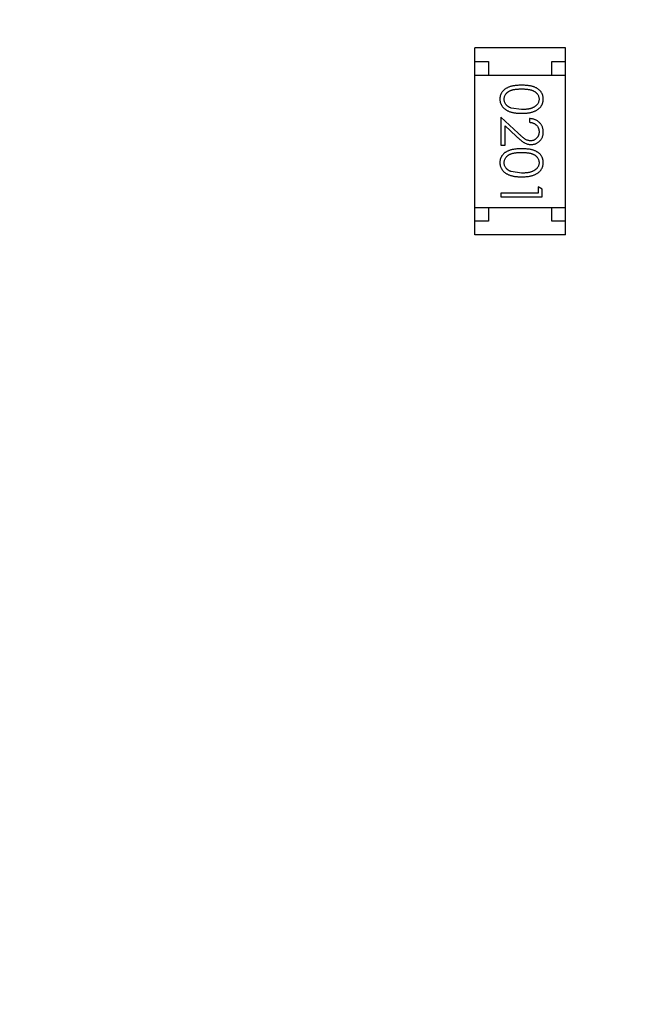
# Model space of a CAD drawing. Header units: millimetres. Extents: x -1 to 131, y 28 to 92.
# Tile 6 of 41: x 101.98 to 104.27, y 43.08 to 46.65. Entities that reach past the tile are written whole.
import ezdxf

# ---------------------------------------------------------------- set-up
doc = ezdxf.new("R2010")
doc.units = ezdxf.units.MM
doc.header["$LTSCALE"] = 1.21
doc.header["$MEASUREMENT"] = 0
doc.header["$PDMODE"] = 3
doc.header["$PDSIZE"] = 0.3125
doc.layers.get('0').update_dxf_attribs({"linetype": 'CONTINUOUS'})
doc.layers.get('DEFPOINTS').update_dxf_attribs({"linetype": 'CONTINUOUS'})
doc.layers.add('Dim', color=3, linetype='CONTINUOUS', lineweight=25)
doc.styles.get("Standard").update_dxf_attribs({"font": 'txt', "width": 0.8})
doc.dimstyles.get("Standard").update_dxf_attribs({"dimtxt": 0.15625, "dimasz": 0.1875, "dimexe": 0.125, "dimexo": 0.0625, "dimgap": 0.09, "dimtad": 0, "dimtih": 1, "dimtoh": 1, "dimzin": 4, "dimdsep": 46, "dimtxsty": 'Standard', "dimblk": '_FILLED', "dimblk1": '_FILLED', "dimblk2": '_FILLED', "dimcen": 0.09, "dimazin": 1, "dimtp": 0.01, "dimtm": 0.01, "dimtfac": 1, "dimtofl": 0, "dimtmove": 0, "dimatfit": 3, "dimldrblk": '_FILLED', "dimfxl": 1, "dimtolj": 1, "dimtzin": 4, "dimarcsym": 0})

# ---------------------------------------------------------------- blocks, each defined once
blk = doc.blocks.new('_FILLED')
at = {"color": 0, "linetype": 'ByBlock'}
blk.add_solid([(0, 0), (-1, 0.1667), (-1, -0.1667)], dxfattribs=at)
blk = doc.blocks.new('*D30')
at = {"color": 0, "linetype": 'ByBlock', "lineweight": -2}
for p, q in [((101.1223, 58.6652), (87.6348, 58.6652)), ((87.7598, 58.6652), (87.7598, 44.6313)), ((87.7598, 27.6174), (87.7598, 41.6513)), ((106.4921, 27.6174), (87.6348, 27.6174))]:
    blk.add_line(p, q, dxfattribs=at)
at = {"layer": 'DEFPOINTS', "color": 0, "linetype": 'ByBlock'}
for p in [(101.1848, 58.6652), (106.5546, 27.6174)]:
    blk.add_point(p, dxfattribs=at)
at = {"color": 0, "linetype": 'ByBlock', "lineweight": -2}
for p, rotation in [((87.7598, 58.6652), 90), ((87.7598, 27.6174), 270)]:
    blk.add_blockref('_FILLED', p, dxfattribs=dict(at, rotation=rotation))
at = {"color": 0, "linetype": 'ByBlock', "lineweight": -2, "insert": (87.7598, 43.1413), "char_height": 1, "attachment_point": 5, "rotation": 90}
blk.add_mtext('\\A1;31.05', dxfattribs=at)

msp = doc.modelspace()

# ---------------------------------------------------------------- linework, layer by layer
at = {"color": 7, "linetype": 'Continuous'}
for p, q in [((103.6277, 45.8728), (103.6277, 46.5528)), ((103.9577, 46.5528), (103.6277, 46.5528)), ((103.9577, 45.8728), (103.9577, 46.5528)), ((103.6277, 46.5028), (103.6777, 46.5028)), ((103.6777, 46.5028), (103.6777, 46.4528)), ((103.9077, 46.4528), (103.9077, 46.5028)), ((103.9077, 46.5028), (103.9577, 46.5028)), ((103.6277, 46.4528), (103.9577, 46.4528)), ((103.798, 46.3283), (103.7603, 46.334)), ((103.723, 46.3014), (103.723, 46.1994)), ((103.7851, 46.2432), (103.723, 46.3014)), ((103.8268, 46.2956), (103.8268, 46.2821)), ((103.7384, 46.1994), (103.7384, 46.2692)), ((103.7384, 46.2692), (103.7784, 46.2317)), ((103.723, 46.1994), (103.7384, 46.1994)), ((103.798, 46.0975), (103.7603, 46.1032)), ((103.8576, 46.0475), (103.8576, 46.0244)), ((103.873, 46.0387), (103.8576, 46.0475)), ((103.873, 46.011), (103.873, 46.0387)), ((103.723, 46.0244), (103.723, 46.011)), ((103.8576, 46.0244), (103.723, 46.0244)), ((103.723, 46.011), (103.873, 46.011)), ((103.6277, 45.9728), (103.9577, 45.9728)), ((103.6777, 45.9728), (103.6777, 45.9228)), ((103.9077, 45.9228), (103.9077, 45.9728)), ((103.6777, 45.9228), (103.6277, 45.9228)), ((103.9577, 45.9228), (103.9077, 45.9228)), ((103.9577, 45.8728), (103.6277, 45.8728))]:
    msp.add_line(p, q, dxfattribs=at)
for points, knots in [([(103.7979, 46.4167), (103.7956, 46.4167), (103.7909, 46.4167), (103.7841, 46.4164), (103.7778, 46.4159), (103.7718, 46.4152), (103.7663, 46.4143), (103.7612, 46.4132), (103.7564, 46.4119), (103.7521, 46.4104), (103.7481, 46.4087), (103.7444, 46.4068), (103.7409, 46.4048), (103.7377, 46.4026), (103.7347, 46.4003), (103.732, 46.3979), (103.7296, 46.3952), (103.7274, 46.3924), (103.7255, 46.3895), (103.7238, 46.3865), (103.7223, 46.3834), (103.7212, 46.3802), (103.7203, 46.3769), (103.7196, 46.3736), (103.7192, 46.3701), (103.7192, 46.3678), (103.7191, 46.3666)], [0, 0, 0, 0, 0.068113, 0.132564, 0.193427, 0.250218, 0.303569, 0.353576, 0.400235, 0.443586, 0.484619, 0.524292, 0.56238, 0.599049, 0.63494, 0.669782, 0.704009, 0.737842, 0.771098, 0.803896, 0.836415, 0.868639, 0.900715, 0.933378, 0.966213, 1, 1, 1, 1]), ([(103.7345, 46.3661), (103.7346, 46.3678), (103.7348, 46.3711), (103.7361, 46.376), (103.7382, 46.3807), (103.7405, 46.3845), (103.7428, 46.3873), (103.7448, 46.3894), (103.7469, 46.3913), (103.7492, 46.3931), (103.7517, 46.3947), (103.7544, 46.3961), (103.7573, 46.3975), (103.7605, 46.3987), (103.7639, 46.3998), (103.7676, 46.4008), (103.7718, 46.4015), (103.7763, 46.4022), (103.7812, 46.4027), (103.7865, 46.403), (103.7921, 46.4033), (103.796, 46.4033), (103.798, 46.4033)], [0, 0, 0, 0, 0.060034, 0.120278, 0.182348, 0.247919, 0.281641, 0.315701, 0.350322, 0.385703, 0.421819, 0.459196, 0.497866, 0.538301, 0.58121, 0.628183, 0.679403, 0.734699, 0.794074, 0.858416, 0.927049, 1, 1, 1, 1]), ([(103.8768, 46.3666), (103.8768, 46.3678), (103.8768, 46.3701), (103.8764, 46.3736), (103.8757, 46.3769), (103.8748, 46.3802), (103.8736, 46.3834), (103.8722, 46.3866), (103.8704, 46.3896), (103.8685, 46.3925), (103.8663, 46.3953), (103.8638, 46.398), (103.8611, 46.4005), (103.8581, 46.4028), (103.8549, 46.405), (103.8515, 46.407), (103.8478, 46.4088), (103.8438, 46.4105), (103.8395, 46.412), (103.8348, 46.4132), (103.8297, 46.4144), (103.8242, 46.4152), (103.8182, 46.4159), (103.8118, 46.4164), (103.805, 46.4167), (103.8003, 46.4167), (103.7979, 46.4167)], [0, 0, 0, 0, 0.033742, 0.066533, 0.099153, 0.13154, 0.164087, 0.196563, 0.229707, 0.263315, 0.297504, 0.331686, 0.366482, 0.4021, 0.438958, 0.476748, 0.515985, 0.556589, 0.599519, 0.645765, 0.695487, 0.748721, 0.805687, 0.866754, 0.931405, 1, 1, 1, 1]), ([(103.798, 46.4033), (103.8, 46.4033), (103.8039, 46.4033), (103.8096, 46.403), (103.8149, 46.4027), (103.8198, 46.4021), (103.8243, 46.4016), (103.8284, 46.4007), (103.8322, 46.3998), (103.8356, 46.3987), (103.8387, 46.3975), (103.8416, 46.3961), (103.8443, 46.3946), (103.8468, 46.393), (103.8492, 46.3912), (103.8513, 46.3894), (103.8532, 46.3873), (103.8555, 46.3845), (103.8578, 46.3807), (103.86, 46.376), (103.8612, 46.3711), (103.8614, 46.3678), (103.8615, 46.3661)], [0, 0, 0, 0, 0.073302, 0.142286, 0.206253, 0.266017, 0.321612, 0.372532, 0.419497, 0.462398, 0.502825, 0.541489, 0.579034, 0.615143, 0.650298, 0.684912, 0.718701, 0.752189, 0.817245, 0.879117, 0.939613, 1, 1, 1, 1]), ([(103.7191, 46.3666), (103.7192, 46.3654), (103.7192, 46.363), (103.7197, 46.3595), (103.7203, 46.3561), (103.7212, 46.3527), (103.7225, 46.3495), (103.7239, 46.3463), (103.7256, 46.3432), (103.7276, 46.3402), (103.7299, 46.3373), (103.7324, 46.3345), (103.7352, 46.3319), (103.7382, 46.3295), (103.7415, 46.3273), (103.7451, 46.3252), (103.7489, 46.3233), (103.753, 46.3215), (103.7574, 46.3199), (103.7621, 46.3186), (103.7672, 46.3174), (103.7726, 46.3164), (103.7785, 46.3157), (103.7846, 46.3152), (103.7912, 46.3149), (103.7956, 46.3149), (103.7979, 46.3148)], [0, 0, 0, 0, 0.033824, 0.067298, 0.10028, 0.133019, 0.165736, 0.198792, 0.232372, 0.266409, 0.301016, 0.336196, 0.371972, 0.408574, 0.446394, 0.485225, 0.525372, 0.567224, 0.611081, 0.65775, 0.70702, 0.759235, 0.814484, 0.873227, 0.934937, 1, 1, 1, 1]), ([(103.7603, 46.334), (103.7592, 46.3344), (103.7572, 46.3351), (103.7543, 46.3364), (103.7515, 46.3379), (103.749, 46.3395), (103.7467, 46.3413), (103.7446, 46.3431), (103.7426, 46.3451), (103.7404, 46.3479), (103.7381, 46.3516), (103.7361, 46.3563), (103.7347, 46.3612), (103.7346, 46.3645), (103.7345, 46.3661)], [0, 0, 0, 0, 0.075949, 0.148549, 0.218996, 0.286119, 0.351826, 0.416074, 0.478265, 0.540325, 0.660405, 0.774606, 0.887187, 1, 1, 1, 1]), ([(103.7979, 46.3148), (103.8002, 46.3149), (103.8047, 46.3149), (103.8113, 46.3152), (103.8175, 46.3157), (103.8233, 46.3165), (103.8288, 46.3174), (103.8339, 46.3186), (103.8387, 46.32), (103.8431, 46.3216), (103.8472, 46.3234), (103.851, 46.3253), (103.8546, 46.3275), (103.8579, 46.3297), (103.8609, 46.3321), (103.8637, 46.3347), (103.8662, 46.3374), (103.8685, 46.3403), (103.8705, 46.3432), (103.8722, 46.3463), (103.8736, 46.3495), (103.8748, 46.3528), (103.8757, 46.3561), (103.8764, 46.3595), (103.8768, 46.363), (103.8768, 46.3654), (103.8768, 46.3666)], [0, 0, 0, 0, 0.065278, 0.127205, 0.186168, 0.241675, 0.294115, 0.343609, 0.390387, 0.434463, 0.476646, 0.517002, 0.555936, 0.593716, 0.630057, 0.665601, 0.700745, 0.734917, 0.768681, 0.802087, 0.834849, 0.867433, 0.900138, 0.932806, 0.966212, 1, 1, 1, 1]), ([(103.8615, 46.3661), (103.8614, 46.3645), (103.8612, 46.3612), (103.86, 46.3564), (103.8578, 46.3517), (103.8555, 46.348), (103.8532, 46.3451), (103.8512, 46.343), (103.849, 46.3411), (103.8465, 46.3393), (103.8438, 46.3376), (103.8408, 46.336), (103.8376, 46.3346), (103.8342, 46.3333), (103.8305, 46.3321), (103.8266, 46.331), (103.8225, 46.3302), (103.8181, 46.3295), (103.8134, 46.329), (103.8085, 46.3285), (103.8033, 46.3284), (103.7998, 46.3283), (103.798, 46.3283)], [0, 0, 0, 0, 0.059689, 0.119507, 0.181075, 0.246162, 0.279894, 0.314468, 0.350403, 0.387474, 0.426147, 0.466624, 0.508745, 0.553328, 0.600058, 0.649177, 0.700552, 0.754894, 0.811825, 0.871514, 0.934319, 1, 1, 1, 1]), ([(103.8768, 46.2467), (103.8768, 46.2483), (103.8767, 46.2516), (103.8761, 46.2565), (103.8749, 46.2611), (103.8734, 46.2655), (103.8714, 46.2697), (103.869, 46.2738), (103.8661, 46.2776), (103.8628, 46.2811), (103.8592, 46.2844), (103.8553, 46.2873), (103.8512, 46.2897), (103.8468, 46.2917), (103.8421, 46.2934), (103.8372, 46.2945), (103.8321, 46.2953), (103.8286, 46.2955), (103.8268, 46.2956)], [0, 0, 0, 0, 0.06445, 0.126725, 0.187421, 0.247417, 0.306749, 0.366595, 0.427749, 0.490235, 0.553031, 0.614805, 0.676505, 0.738096, 0.801021, 0.864897, 0.931209, 1, 1, 1, 1]), ([(103.8268, 46.2821), (103.8282, 46.282), (103.8308, 46.2818), (103.8346, 46.281), (103.8381, 46.2801), (103.8414, 46.2788), (103.8445, 46.2773), (103.8474, 46.2756), (103.85, 46.2736), (103.8524, 46.2713), (103.8545, 46.2689), (103.8564, 46.2662), (103.858, 46.2635), (103.8592, 46.2605), (103.8602, 46.2575), (103.8609, 46.2542), (103.8614, 46.2508), (103.8614, 46.2485), (103.8615, 46.2474)], [0, 0, 0, 0, 0.073648, 0.143686, 0.210962, 0.275557, 0.338064, 0.399311, 0.4594, 0.51934, 0.579024, 0.637809, 0.695959, 0.754122, 0.813113, 0.873453, 0.935561, 1, 1, 1, 1]), ([(103.7784, 46.2317), (103.78, 46.2303), (103.7829, 46.2275), (103.7873, 46.2236), (103.7914, 46.22), (103.7953, 46.2168), (103.7989, 46.2139), (103.8023, 46.2115), (103.8055, 46.2094), (103.8093, 46.207), (103.814, 46.2047), (103.8199, 46.2028), (103.826, 46.2016), (103.8302, 46.2014), (103.8323, 46.2014)], [0, 0, 0, 0, 0.09953, 0.192079, 0.277712, 0.357454, 0.429648, 0.495771, 0.555538, 0.608657, 0.707578, 0.804328, 0.901298, 1, 1, 1, 1]), ([(103.831, 46.2148), (103.8294, 46.2149), (103.8262, 46.215), (103.8214, 46.216), (103.8167, 46.2177), (103.8129, 46.2197), (103.8098, 46.2218), (103.8071, 46.2237), (103.8042, 46.226), (103.8009, 46.2287), (103.7974, 46.2317), (103.7935, 46.2352), (103.7894, 46.2391), (103.7866, 46.2418), (103.7851, 46.2432)], [0, 0, 0, 0, 0.088014, 0.174976, 0.2638, 0.355443, 0.406413, 0.465519, 0.533076, 0.609353, 0.693899, 0.787171, 0.889197, 1, 1, 1, 1]), ([(103.8615, 46.2474), (103.8614, 46.2462), (103.8614, 46.244), (103.8609, 46.2408), (103.8602, 46.2377), (103.8593, 46.2347), (103.858, 46.2319), (103.8564, 46.2292), (103.8546, 46.2266), (103.8525, 46.2242), (103.8502, 46.222), (103.8478, 46.2201), (103.8453, 46.2185), (103.8427, 46.2171), (103.8399, 46.2161), (103.837, 46.2154), (103.8341, 46.2149), (103.8321, 46.2148), (103.831, 46.2148)], [0, 0, 0, 0, 0.068027, 0.133505, 0.19695, 0.26027, 0.322741, 0.384982, 0.448465, 0.513424, 0.578224, 0.640011, 0.700094, 0.760067, 0.819012, 0.877878, 0.938035, 1, 1, 1, 1]), ([(103.8323, 46.2014), (103.8337, 46.2014), (103.8367, 46.2015), (103.841, 46.2021), (103.8451, 46.2031), (103.8491, 46.2044), (103.853, 46.2062), (103.8567, 46.2084), (103.8603, 46.2109), (103.8636, 46.2139), (103.8667, 46.217), (103.8694, 46.2206), (103.8717, 46.2243), (103.8736, 46.2283), (103.8751, 46.2326), (103.8761, 46.2371), (103.8767, 46.2418), (103.8768, 46.245), (103.8768, 46.2467)], [0, 0, 0, 0, 0.06271, 0.123347, 0.183401, 0.242828, 0.302097, 0.36242, 0.423725, 0.487032, 0.550491, 0.612709, 0.674265, 0.73617, 0.799211, 0.863483, 0.930525, 1, 1, 1, 1]), ([(103.7979, 46.186), (103.7956, 46.186), (103.7909, 46.1859), (103.7841, 46.1856), (103.7778, 46.1851), (103.7718, 46.1844), (103.7663, 46.1835), (103.7612, 46.1825), (103.7564, 46.1811), (103.7521, 46.1796), (103.7481, 46.1779), (103.7444, 46.1761), (103.7409, 46.1741), (103.7377, 46.1719), (103.7347, 46.1696), (103.732, 46.1671), (103.7296, 46.1644), (103.7274, 46.1617), (103.7255, 46.1587), (103.7238, 46.1557), (103.7223, 46.1526), (103.7212, 46.1494), (103.7203, 46.1462), (103.7196, 46.1428), (103.7192, 46.1393), (103.7192, 46.137), (103.7191, 46.1358)], [0, 0, 0, 0, 0.068113, 0.132564, 0.193427, 0.250218, 0.303569, 0.353576, 0.400235, 0.443586, 0.484619, 0.524292, 0.56238, 0.599049, 0.63494, 0.669782, 0.704009, 0.737842, 0.771098, 0.803896, 0.836415, 0.868639, 0.900715, 0.933378, 0.966213, 1, 1, 1, 1]), ([(103.8768, 46.1358), (103.8768, 46.137), (103.8768, 46.1393), (103.8764, 46.1428), (103.8757, 46.1462), (103.8748, 46.1495), (103.8736, 46.1527), (103.8722, 46.1558), (103.8704, 46.1588), (103.8685, 46.1618), (103.8663, 46.1646), (103.8638, 46.1673), (103.8611, 46.1697), (103.8581, 46.172), (103.8549, 46.1742), (103.8515, 46.1762), (103.8478, 46.178), (103.8438, 46.1797), (103.8395, 46.1812), (103.8348, 46.1825), (103.8297, 46.1836), (103.8242, 46.1844), (103.8182, 46.1851), (103.8118, 46.1856), (103.805, 46.1859), (103.8003, 46.186), (103.7979, 46.186)], [0, 0, 0, 0, 0.033742, 0.066533, 0.099153, 0.13154, 0.164087, 0.196563, 0.229707, 0.263315, 0.297504, 0.331686, 0.366482, 0.4021, 0.438958, 0.476748, 0.515985, 0.556589, 0.599519, 0.645765, 0.695487, 0.748721, 0.805687, 0.866754, 0.931405, 1, 1, 1, 1]), ([(103.7345, 46.1354), (103.7346, 46.137), (103.7348, 46.1403), (103.7361, 46.1452), (103.7382, 46.1499), (103.7405, 46.1537), (103.7428, 46.1566), (103.7448, 46.1586), (103.7469, 46.1605), (103.7492, 46.1623), (103.7517, 46.1639), (103.7544, 46.1654), (103.7573, 46.1667), (103.7605, 46.168), (103.7639, 46.1691), (103.7676, 46.17), (103.7718, 46.1708), (103.7763, 46.1714), (103.7812, 46.1719), (103.7865, 46.1722), (103.7921, 46.1725), (103.796, 46.1725), (103.798, 46.1725)], [0, 0, 0, 0, 0.060034, 0.120278, 0.182348, 0.247919, 0.281641, 0.315701, 0.350322, 0.385703, 0.421819, 0.459196, 0.497866, 0.538301, 0.58121, 0.628183, 0.679403, 0.734699, 0.794074, 0.858416, 0.927049, 1, 1, 1, 1]), ([(103.798, 46.1725), (103.8, 46.1725), (103.8039, 46.1725), (103.8096, 46.1722), (103.8149, 46.1719), (103.8198, 46.1714), (103.8243, 46.1708), (103.8284, 46.1699), (103.8322, 46.169), (103.8356, 46.1679), (103.8387, 46.1667), (103.8416, 46.1654), (103.8443, 46.1639), (103.8468, 46.1622), (103.8492, 46.1605), (103.8513, 46.1586), (103.8532, 46.1566), (103.8555, 46.1537), (103.8578, 46.15), (103.86, 46.1453), (103.8612, 46.1404), (103.8614, 46.137), (103.8615, 46.1354)], [0, 0, 0, 0, 0.073302, 0.142286, 0.206253, 0.266017, 0.321612, 0.372532, 0.419497, 0.462398, 0.502825, 0.541489, 0.579034, 0.615143, 0.650298, 0.684912, 0.718701, 0.752189, 0.817245, 0.879117, 0.939613, 1, 1, 1, 1]), ([(103.7191, 46.1358), (103.7192, 46.1346), (103.7192, 46.1323), (103.7197, 46.1287), (103.7203, 46.1253), (103.7212, 46.122), (103.7225, 46.1187), (103.7239, 46.1155), (103.7256, 46.1124), (103.7276, 46.1094), (103.7299, 46.1065), (103.7324, 46.1038), (103.7352, 46.1012), (103.7382, 46.0988), (103.7415, 46.0965), (103.7451, 46.0945), (103.7489, 46.0925), (103.753, 46.0907), (103.7574, 46.0891), (103.7621, 46.0878), (103.7672, 46.0866), (103.7726, 46.0857), (103.7785, 46.085), (103.7846, 46.0844), (103.7912, 46.0841), (103.7956, 46.0841), (103.7979, 46.0841)], [0, 0, 0, 0, 0.033824, 0.067298, 0.10028, 0.133019, 0.165736, 0.198792, 0.232372, 0.266409, 0.301016, 0.336196, 0.371972, 0.408574, 0.446394, 0.485225, 0.525372, 0.567224, 0.611081, 0.65775, 0.70702, 0.759235, 0.814484, 0.873227, 0.934937, 1, 1, 1, 1]), ([(103.7603, 46.1032), (103.7592, 46.1036), (103.7572, 46.1043), (103.7543, 46.1057), (103.7515, 46.1071), (103.749, 46.1087), (103.7467, 46.1105), (103.7446, 46.1123), (103.7426, 46.1143), (103.7404, 46.1172), (103.7381, 46.1208), (103.7361, 46.1255), (103.7347, 46.1304), (103.7346, 46.1337), (103.7345, 46.1354)], [0, 0, 0, 0, 0.075949, 0.148549, 0.218996, 0.286119, 0.351826, 0.416074, 0.478265, 0.540325, 0.660405, 0.774606, 0.887187, 1, 1, 1, 1]), ([(103.7979, 46.0841), (103.8002, 46.0841), (103.8047, 46.0841), (103.8113, 46.0844), (103.8175, 46.085), (103.8233, 46.0857), (103.8288, 46.0867), (103.8339, 46.0878), (103.8387, 46.0892), (103.8431, 46.0908), (103.8472, 46.0927), (103.851, 46.0946), (103.8546, 46.0967), (103.8579, 46.0989), (103.8609, 46.1013), (103.8637, 46.1039), (103.8662, 46.1066), (103.8685, 46.1095), (103.8705, 46.1125), (103.8722, 46.1156), (103.8736, 46.1187), (103.8748, 46.122), (103.8757, 46.1253), (103.8764, 46.1288), (103.8768, 46.1323), (103.8768, 46.1346), (103.8768, 46.1358)], [0, 0, 0, 0, 0.065278, 0.127205, 0.186168, 0.241675, 0.294115, 0.343609, 0.390387, 0.434463, 0.476646, 0.517002, 0.555936, 0.593716, 0.630057, 0.665601, 0.700745, 0.734917, 0.768681, 0.802087, 0.834849, 0.867433, 0.900138, 0.932806, 0.966212, 1, 1, 1, 1]), ([(103.8615, 46.1354), (103.8614, 46.1337), (103.8612, 46.1305), (103.86, 46.1256), (103.8578, 46.1209), (103.8555, 46.1172), (103.8532, 46.1143), (103.8512, 46.1123), (103.849, 46.1103), (103.8465, 46.1085), (103.8438, 46.1068), (103.8408, 46.1053), (103.8376, 46.1038), (103.8342, 46.1025), (103.8305, 46.1014), (103.8266, 46.1003), (103.8225, 46.0995), (103.8181, 46.0987), (103.8134, 46.0982), (103.8085, 46.0978), (103.8033, 46.0976), (103.7998, 46.0975), (103.798, 46.0975)], [0, 0, 0, 0, 0.059689, 0.119507, 0.181075, 0.246162, 0.279894, 0.314468, 0.350403, 0.387474, 0.426147, 0.466624, 0.508745, 0.553328, 0.600058, 0.649177, 0.700552, 0.754894, 0.811825, 0.871514, 0.934319, 1, 1, 1, 1])]:
    msp.add_open_spline(points, degree=3, knots=knots, dxfattribs=at)

# ---------------------------------------------------------------- dimensions: what is measured, and where the dimension line sits
at = {"layer": 'Dim'}
dim = msp.add_linear_dim(base=(87.7598, 58.6652), p1=(106.5546, 27.6174), p2=(101.1848, 58.6652), angle=90, dimstyle='Standard', override={"dimtxt": 1, "dimasz": 1, "dimtih": 0, "dimtoh": 0, "dimzin": 0, "dimcen": 0.198, "dimadec": 0, "dimazin": 0, "dimtp": 0, "dimtm": 0, "dimtdec": 4, "dimtzin": 0}, dxfattribs=at)
dim.commit()
dim.dimension.update_dxf_attribs({"geometry": '*D30', "text_midpoint": (87.7598, 43.1413)})

doc.saveas('drawing.dxf')
